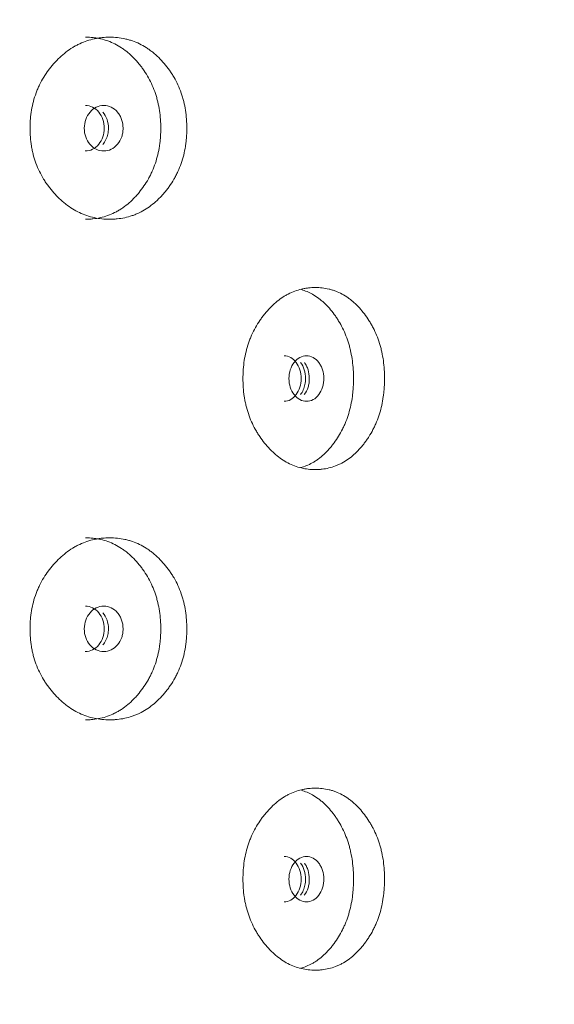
# Model space of a CAD drawing. Header units: millimetres. Extents: x 4 to 1188, y 1 to 840.
# Tile 64 of 203: x 419.76 to 423.12, y 397.43 to 403.61. Entities that reach past the tile are written whole.
import ezdxf

# ---------------------------------------------------------------- set-up
doc = ezdxf.new("R2010")
doc.units = ezdxf.units.MM
doc.layers.add('1', color=7, linetype='Continuous')
doc.styles.add('Arial Unicode MS', font='Arial Unicode MS')
doc.dimstyles.get("Standard").update_dxf_attribs({"dimtxt": 0.18, "dimasz": 0.18, "dimexe": 0.18, "dimexo": 0.0625, "dimgap": 0.09, "dimtad": 0, "dimtih": 1, "dimtoh": 1, "dimdec": 4, "dimzin": 0, "dimdsep": 46, "dimtxsty": 'Standard', "dimcen": 0.09, "dimadec": 0, "dimazin": 0, "dimtfac": 1, "dimtdec": 4, "dimtofl": 0, "dimtmove": 0, "dimatfit": 3, "dimfxl": 0, "dimtolj": 1, "dimtzin": 0, "dimarcsym": 0})

# ---------------------------------------------------------------- blocks, each defined once
blk = doc.blocks.new('_U16')
at = {"layer": '1', "color": 18, "lineweight": 35}
for p, q in [((404.5731, 539.1234), (458.3352, 539.1234)), ((456.3352, 539.1234), (456.3352, 282.0239)), ((425.9743, 282.0239), (458.3352, 282.0239))]:
    blk.add_line(p, q, dxfattribs=at)
at = {"layer": '1', "color": 18, "lineweight": 70}
for points in [[(456.3352, 539.1234), (457.1112, 535.6234), (455.5593, 535.6234)], [(456.3352, 282.0239), (455.5593, 285.5239), (457.1112, 285.5239)]]:
    blk.add_solid(points, dxfattribs=at)
at = {"layer": '1', "color": 18, "linetype": 'Continuous', "lineweight": 13, "insert": (454.2653, 400.0162), "char_height": 5, "attachment_point": 7, "rotation": 90, "line_spacing_factor": 1.047437, "style": 'Arial Unicode MS'}
blk.add_mtext('\\fArial Unicode MS|b0|i0;\\W1.0000;{\\H1.21x;(}1800{\\H1.21x;)}', dxfattribs=at)

msp = doc.modelspace()

# ---------------------------------------------------------------- linework, layer by layer
at = {"layer": '1', "color": 154, "linetype": 'Continuous', "lineweight": 13}
for points, knots in [([(420.8084, 402.931), (420.8084, 402.9286), (420.8084, 402.9262), (420.8084, 402.9214), (420.8083, 402.9143), (420.8078, 402.8976), (420.8065, 402.8739), (420.8047, 402.855), (420.8031, 402.8408), (420.8025, 402.8361), (420.8012, 402.8267), (420.8005, 402.822), (420.7939, 402.7802), (420.785, 402.7443), (420.7668, 402.6924), (420.76, 402.6755), (420.7504, 402.6547), (420.7484, 402.6506), (420.7444, 402.6424), (420.7382, 402.6302), (420.7317, 402.6184), (420.7183, 402.5952), (420.7087, 402.5804), (420.6934, 402.559), (420.6882, 402.552), (420.6775, 402.5382), (420.672, 402.5315), (420.6608, 402.5183), (420.655, 402.5118), (420.6462, 402.5023), (420.6432, 402.4991), (420.6372, 402.493), (420.6342, 402.4899), (420.6189, 402.475), (420.6063, 402.4638), (420.5672, 402.4325), (420.5395, 402.4148), (420.5061, 402.3988), (420.5024, 402.3971), (420.4949, 402.3938), (420.4837, 402.389), (420.4723, 402.3848), (420.4495, 402.377), (420.4341, 402.3728), (420.4029, 402.3661), (420.3872, 402.3637), (420.3633, 402.3612), (420.3554, 402.3606), (420.3433, 402.36), (420.3393, 402.3599), (420.3312, 402.3597), (420.3272, 402.3596), (420.291, 402.3597), (420.259, 402.3628), (420.2115, 402.3731), (420.1957, 402.3774), (420.1644, 402.388), (420.1491, 402.3942), (420.1042, 402.4155), (420.0687, 402.4376), (420.0353, 402.4649), (420.0222, 402.4762), (420.0157, 402.4821), (419.9966, 402.5001), (419.9844, 402.5128), (419.961, 402.5392), (419.9498, 402.5529), (419.9338, 402.5745), (419.926, 402.5855), (419.9185, 402.5968), (419.9136, 402.6045), (419.9111, 402.6084), (419.8897, 402.6434), (419.8738, 402.6763), (419.8547, 402.7281), (419.8477, 402.7502), (419.842, 402.773), (419.8398, 402.7822), (419.8388, 402.7868), (419.8358, 402.8007), (419.8341, 402.81), (419.8264, 402.8565), (419.823, 402.9035), (419.824, 402.9509), (419.8248, 402.9699), (419.8253, 402.9794), (419.8277, 403.0077), (419.83, 403.0264), (419.8394, 403.0818), (419.8489, 403.1178), (419.8635, 403.1573), (419.8652, 403.1616), (419.8687, 403.1703), (419.874, 403.1832), (419.8798, 403.1957), (419.8918, 403.2203), (419.9005, 403.2362), (419.9193, 403.2669), (419.9294, 403.2817), (419.9454, 403.3032), (419.9509, 403.3102), (419.9594, 403.3206), (419.9622, 403.324), (419.968, 403.3308), (419.9709, 403.3342), (419.9974, 403.3639), (420.0226, 403.3878), (420.0632, 403.4192), (420.0772, 403.4289), (420.0954, 403.44), (420.099, 403.4422), (420.1063, 403.4464), (420.11, 403.4485), (420.1211, 403.4544), (420.1285, 403.4582), (420.1659, 403.4757), (420.1967, 403.4859), (420.2362, 403.4943), (420.2481, 403.4965), (420.2602, 403.4982), (420.2682, 403.4992), (420.2723, 403.4997), (420.2924, 403.5017), (420.3084, 403.5025), (420.3564, 403.5025), (420.3882, 403.4994), (420.4237, 403.4917), (420.4277, 403.4908), (420.4355, 403.4888), (420.4472, 403.4857), (420.474, 403.4773), (420.5111, 403.462), (420.5467, 403.4422), (420.5707, 403.4259), (420.5808, 403.4185), (420.5875, 403.4134), (420.5908, 403.4108), (420.6204, 403.387), (420.6446, 403.363), (420.6782, 403.3234), (420.6889, 403.3096), (420.7017, 403.2916), (420.7042, 403.2879), (420.7092, 403.2806), (420.7165, 403.2694), (420.7235, 403.2581), (420.7458, 403.2195), (420.7609, 403.1868), (420.776, 403.1432), (420.7789, 403.1344), (420.7842, 403.1164), (420.7867, 403.1074), (420.7934, 403.0802), (420.797, 403.0619), (420.8057, 403.0066), (420.8084, 402.9691), (420.8084, 402.931)], [0, 0, 0, 0, 0.001953, 0.001953, 0.003906, 0.007812, 0.015625, 0.023437, 0.023437, 0.027344, 0.027344, 0.03125, 0.03125, 0.0625, 0.0625, 0.078125, 0.078125, 0.082031, 0.082031, 0.085937, 0.09375, 0.09375, 0.109375, 0.109375, 0.117187, 0.117187, 0.125, 0.125, 0.132812, 0.132812, 0.136719, 0.136719, 0.140625, 0.140625, 0.15625, 0.15625, 0.1875, 0.1875, 0.191406, 0.191406, 0.195312, 0.203125, 0.203125, 0.21875, 0.21875, 0.234375, 0.234375, 0.242187, 0.242187, 0.246094, 0.246094, 0.25, 0.25, 0.28125, 0.28125, 0.296875, 0.296875, 0.3125, 0.3125, 0.34375, 0.351562, 0.351562, 0.359375, 0.359375, 0.375, 0.375, 0.390625, 0.390625, 0.398437, 0.402344, 0.402344, 0.40625, 0.40625, 0.4375, 0.4375, 0.453125, 0.457031, 0.457031, 0.460937, 0.460937, 0.46875, 0.46875, 0.5, 0.507812, 0.507812, 0.515625, 0.515625, 0.53125, 0.53125, 0.5625, 0.5625, 0.566406, 0.566406, 0.570312, 0.578125, 0.578125, 0.59375, 0.59375, 0.609375, 0.609375, 0.617187, 0.617187, 0.621094, 0.621094, 0.625, 0.625, 0.65625, 0.65625, 0.671875, 0.671875, 0.675781, 0.675781, 0.679687, 0.679687, 0.6875, 0.6875, 0.71875, 0.71875, 0.726562, 0.730469, 0.730469, 0.734375, 0.734375, 0.75, 0.75, 0.78125, 0.78125, 0.785156, 0.785156, 0.789062, 0.796875, 0.8125, 0.828125, 0.835937, 0.839844, 0.839844, 0.84375, 0.84375, 0.875, 0.875, 0.890625, 0.890625, 0.894531, 0.894531, 0.898437, 0.90625, 0.90625, 0.9375, 0.9375, 0.945312, 0.945312, 0.953125, 0.953125, 0.96875, 0.96875, 1, 1, 1, 1]), ([(420.1725, 403.5025), (420.1727, 403.5025), (420.1729, 403.5025), (420.1889, 403.5025), (420.2046, 403.5017), (420.2282, 403.4992), (420.2399, 403.4976), (420.2517, 403.4954), (420.2595, 403.4939), (420.2634, 403.4931), (420.2983, 403.4851), (420.343, 403.4691), (420.3918, 403.4407), (420.412, 403.4265), (420.4254, 403.4165), (420.4319, 403.4114), (420.4511, 403.3953), (420.4633, 403.3839), (420.4869, 403.3599), (420.4981, 403.3472), (420.5144, 403.3273), (420.5224, 403.3171), (420.5301, 403.3066), (420.5352, 403.2994), (420.5377, 403.2959), (420.5501, 403.2778), (420.5593, 403.2629), (420.585, 403.2167), (420.5994, 403.1841), (420.6125, 403.1451), (420.6139, 403.1407), (420.6166, 403.1319), (420.6179, 403.1275), (420.6217, 403.1142), (420.624, 403.1053), (420.6304, 403.0784), (420.6339, 403.0603), (420.6421, 403.0056), (420.6447, 402.9686), (420.6447, 402.931)], [0, 0, 0, 0, 0.000687, 0.000687, 0.063144, 0.063144, 0.094373, 0.109987, 0.109987, 0.125601, 0.125601, 0.250515, 0.312972, 0.344201, 0.344201, 0.375429, 0.375429, 0.437886, 0.437886, 0.500344, 0.500344, 0.531572, 0.547186, 0.547186, 0.562801, 0.562801, 0.625258, 0.625258, 0.750172, 0.750172, 0.765786, 0.765786, 0.7814, 0.7814, 0.812629, 0.812629, 0.875086, 0.875086, 1, 1, 1, 1]), ([(420.1646, 402.9311), (420.1645, 402.9115), (420.1674, 402.8933), (420.1793, 402.8597), (420.1881, 402.8446), (420.2123, 402.8164), (420.2255, 402.8059), (420.2544, 402.7918), (420.2697, 402.7883), (420.3204, 402.7883), (420.349, 402.8021), (420.3845, 402.8441), (420.3934, 402.8595), (420.4022, 402.8847), (420.4044, 402.8935), (420.4073, 402.9117), (420.408, 402.921), (420.408, 402.9508), (420.405, 402.9691), (420.3962, 402.9943), (420.3926, 403.0024), (420.3838, 403.0177), (420.3788, 403.0248), (420.3609, 403.0459), (420.3477, 403.0564), (420.3191, 403.0704), (420.3038, 403.0739), (420.2531, 403.0738), (420.2241, 403.0597), (420.1767, 403.0042), (420.1647, 402.9703), (420.1646, 402.9311)], [0, 0, 0, 0, 0.0625, 0.0625, 0.125, 0.125, 0.1875, 0.1875, 0.25, 0.25, 0.375, 0.375, 0.4375, 0.4375, 0.46875, 0.46875, 0.5, 0.5, 0.5625, 0.5625, 0.59375, 0.59375, 0.625, 0.625, 0.6875, 0.6875, 0.75, 0.75, 0.875, 0.875, 1, 1, 1, 1]), ([(420.1707, 402.7883), (420.1707, 402.7883), (420.1865, 402.7882), (420.218, 402.7949), (420.2571, 402.8278), (420.2843, 402.8747), (420.2925, 402.9311), (420.2843, 402.9873), (420.2571, 403.0343), (420.2181, 403.0671), (420.1867, 403.0738), (420.1711, 403.0739)], [0, 0, 0, 0, 0.000012, 0.12511, 0.250076, 0.375335, 0.500181, 0.625927, 0.750257, 0.875891, 1, 1, 1, 1]), ([(420.2812, 402.83), (420.2887, 402.839), (420.3017, 402.8586), (420.3138, 402.8935), (420.3179, 402.937), (420.3106, 402.9875), (420.2924, 403.0187), (420.2814, 403.0319)], [0, 0, 0, 0, 0.169549, 0.332452, 0.500954, 0.751742, 1, 1, 1, 1]), ([(420.6447, 402.931), (420.6447, 402.9286), (420.6447, 402.9263), (420.6447, 402.9216), (420.6446, 402.9145), (420.6442, 402.8981), (420.6429, 402.8746), (420.6412, 402.8559), (420.6397, 402.8419), (420.6391, 402.8373), (420.6379, 402.828), (420.6372, 402.8234), (420.6309, 402.782), (420.6224, 402.7464), (420.605, 402.6949), (420.5985, 402.678), (420.5893, 402.6574), (420.5874, 402.6532), (420.5836, 402.6451), (420.5777, 402.6329), (420.5714, 402.6211), (420.5498, 402.5825), (420.5301, 402.5539), (420.5028, 402.5207), (420.4972, 402.5142), (420.4886, 402.5046), (420.4857, 402.5014), (420.4799, 402.4952), (420.477, 402.4921), (420.4621, 402.477), (420.4376, 402.4543), (420.4046, 402.4299), (420.3804, 402.4149), (420.3697, 402.409), (420.3625, 402.4051), (420.3589, 402.4032), (420.3262, 402.3869), (420.2962, 402.3765), (420.2502, 402.3662), (420.2307, 402.3631), (420.211, 402.3613), (420.2031, 402.3607), (420.1991, 402.3604), (420.1875, 402.3598), (420.1798, 402.3597), (420.1722, 402.3596)], [0, 0, 0, 0, 0.007822, 0.007822, 0.015644, 0.031287, 0.062574, 0.093861, 0.093861, 0.109505, 0.109505, 0.125149, 0.125149, 0.250297, 0.250297, 0.312872, 0.312872, 0.328515, 0.328515, 0.344159, 0.375446, 0.375446, 0.500594, 0.500594, 0.531882, 0.531882, 0.547525, 0.547525, 0.563169, 0.563169, 0.625743, 0.688317, 0.719605, 0.735248, 0.735248, 0.750892, 0.750892, 0.87604, 0.87604, 0.938615, 0.954258, 0.954258, 0.969902, 0.969902, 1, 1, 1, 1]), ([(422.0499, 401.3596), (422.0499, 401.3572), (422.0499, 401.3548), (422.0499, 401.35), (422.0498, 401.3429), (422.0494, 401.3262), (422.0482, 401.3025), (422.0466, 401.2835), (422.0452, 401.2694), (422.0446, 401.2646), (422.0435, 401.2553), (422.0429, 401.2506), (422.037, 401.2087), (422.029, 401.1728), (422.0127, 401.121), (422.0066, 401.104), (421.9981, 401.0833), (421.9963, 401.0791), (421.9927, 401.0709), (421.9872, 401.0588), (421.9814, 401.047), (421.9693, 401.0238), (421.9607, 401.009), (421.9471, 400.9875), (421.9424, 400.9805), (421.9328, 400.9668), (421.9279, 400.96), (421.9178, 400.9468), (421.9127, 400.9403), (421.9048, 400.9308), (421.9021, 400.9277), (421.8967, 400.9215), (421.894, 400.9185), (421.8803, 400.9035), (421.869, 400.8923), (421.8339, 400.8611), (421.809, 400.8434), (421.779, 400.8274), (421.7757, 400.8257), (421.769, 400.8224), (421.7588, 400.8176), (421.7486, 400.8133), (421.7281, 400.8056), (421.7142, 400.8014), (421.6861, 400.7947), (421.6719, 400.7922), (421.6504, 400.7898), (421.6432, 400.7892), (421.6323, 400.7886), (421.6287, 400.7885), (421.6214, 400.7883), (421.6178, 400.7882), (421.5851, 400.7882), (421.5562, 400.7914), (421.5132, 400.8016), (421.4989, 400.806), (421.4705, 400.8166), (421.4566, 400.8228), (421.416, 400.8441), (421.3837, 400.8662), (421.3534, 400.8934), (421.3415, 400.9048), (421.3356, 400.9106), (421.3182, 400.9287), (421.3071, 400.9414), (421.2858, 400.9678), (421.2756, 400.9815), (421.261, 401.003), (421.2539, 401.014), (421.2471, 401.0254), (421.2426, 401.0331), (421.2404, 401.0369), (421.2209, 401.072), (421.2064, 401.1048), (421.189, 401.1567), (421.1826, 401.1788), (421.1774, 401.2016), (421.1754, 401.2107), (421.1745, 401.2154), (421.1718, 401.2293), (421.1702, 401.2386), (421.1632, 401.2851), (421.16, 401.3321), (421.161, 401.3794), (421.1617, 401.3984), (421.1622, 401.408), (421.1643, 401.4363), (421.1664, 401.455), (421.175, 401.5104), (421.1837, 401.5464), (421.197, 401.5858), (421.1986, 401.5902), (421.2017, 401.5989), (421.2066, 401.6117), (421.2118, 401.6243), (421.2228, 401.6489), (421.2308, 401.6648), (421.2479, 401.6955), (421.2571, 401.7103), (421.2716, 401.7318), (421.2766, 401.7388), (421.2844, 401.7492), (421.287, 401.7526), (421.2922, 401.7594), (421.2949, 401.7627), (421.319, 401.7925), (421.3419, 401.8164), (421.3788, 401.8478), (421.3915, 401.8575), (421.4079, 401.8686), (421.4112, 401.8708), (421.4179, 401.875), (421.4212, 401.877), (421.4312, 401.883), (421.438, 401.8867), (421.4719, 401.9042), (421.4998, 401.9145), (421.5356, 401.9229), (421.5464, 401.9251), (421.5572, 401.9268), (421.5645, 401.9278), (421.5682, 401.9283), (421.5864, 401.9303), (421.6009, 401.9311), (421.6442, 401.9311), (421.6729, 401.928), (421.7048, 401.9202), (421.7084, 401.9193), (421.7155, 401.9174), (421.726, 401.9143), (421.7502, 401.9059), (421.7835, 401.8906), (421.8155, 401.8708), (421.837, 401.8545), (421.8461, 401.847), (421.8521, 401.8419), (421.8551, 401.8393), (421.8817, 401.8155), (421.9033, 401.7915), (421.9334, 401.752), (421.9431, 401.7382), (421.9545, 401.7201), (421.9568, 401.7165), (421.9612, 401.7091), (421.9678, 401.698), (421.974, 401.6866), (421.9939, 401.6481), (422.0074, 401.6153), (422.021, 401.5718), (422.0235, 401.5629), (422.0283, 401.545), (422.0305, 401.536), (422.0365, 401.5088), (422.0397, 401.4905), (422.0475, 401.4352), (422.0499, 401.3976), (422.0499, 401.3596)], [0, 0, 0, 0, 0.001953, 0.001953, 0.003906, 0.007813, 0.015625, 0.023437, 0.023437, 0.027344, 0.027344, 0.03125, 0.03125, 0.0625, 0.0625, 0.078125, 0.078125, 0.082031, 0.082031, 0.085938, 0.09375, 0.09375, 0.109375, 0.109375, 0.117188, 0.117188, 0.125, 0.125, 0.132813, 0.132813, 0.136719, 0.136719, 0.140625, 0.140625, 0.15625, 0.15625, 0.1875, 0.1875, 0.191406, 0.191406, 0.195313, 0.203125, 0.203125, 0.21875, 0.21875, 0.234375, 0.234375, 0.242188, 0.242188, 0.246094, 0.246094, 0.25, 0.25, 0.28125, 0.28125, 0.296875, 0.296875, 0.3125, 0.3125, 0.34375, 0.351563, 0.351563, 0.359375, 0.359375, 0.375, 0.375, 0.390625, 0.390625, 0.398438, 0.402344, 0.402344, 0.40625, 0.40625, 0.4375, 0.4375, 0.453125, 0.457031, 0.457031, 0.460938, 0.460938, 0.46875, 0.46875, 0.5, 0.507813, 0.507813, 0.515625, 0.515625, 0.53125, 0.53125, 0.5625, 0.5625, 0.566406, 0.566406, 0.570313, 0.578125, 0.578125, 0.59375, 0.59375, 0.609375, 0.609375, 0.617188, 0.617188, 0.621094, 0.621094, 0.625, 0.625, 0.65625, 0.65625, 0.671875, 0.671875, 0.675781, 0.675781, 0.679688, 0.679688, 0.6875, 0.6875, 0.71875, 0.71875, 0.726563, 0.730469, 0.730469, 0.734375, 0.734375, 0.75, 0.75, 0.78125, 0.78125, 0.785156, 0.785156, 0.789063, 0.796875, 0.8125, 0.828125, 0.835938, 0.839844, 0.839844, 0.84375, 0.84375, 0.875, 0.875, 0.890625, 0.890625, 0.894531, 0.894531, 0.898438, 0.90625, 0.90625, 0.9375, 0.9375, 0.945313, 0.945313, 0.953125, 0.953125, 0.96875, 0.96875, 1, 1, 1, 1]), ([(421.5277, 401.9178), (421.5517, 401.9108), (421.5881, 401.8955), (421.6287, 401.8693), (421.6468, 401.8551), (421.6588, 401.8451), (421.6646, 401.8399), (421.6818, 401.8239), (421.6928, 401.8125), (421.714, 401.7884), (421.7241, 401.7757), (421.7387, 401.7558), (421.7458, 401.7457), (421.7527, 401.7351), (421.7573, 401.728), (421.7595, 401.7244), (421.7706, 401.7064), (421.7788, 401.6914), (421.8018, 401.6453), (421.8147, 401.6127), (421.8264, 401.5736), (421.8276, 401.5693), (421.8301, 401.5605), (421.8312, 401.5561), (421.8346, 401.5427), (421.8367, 401.5338), (421.8424, 401.5069), (421.8455, 401.4889), (421.8528, 401.4342), (421.8551, 401.3971), (421.8552, 401.3596)], [0, 0, 0, 0, 0.12632, 0.199126, 0.23553, 0.23553, 0.271933, 0.271933, 0.34474, 0.34474, 0.417546, 0.417546, 0.45395, 0.472151, 0.472151, 0.490353, 0.490353, 0.56316, 0.56316, 0.708773, 0.708773, 0.726975, 0.726975, 0.745177, 0.745177, 0.78158, 0.78158, 0.854387, 0.854387, 1, 1, 1, 1]), ([(421.4193, 401.2169), (421.4193, 401.2169), (421.4335, 401.2168), (421.4618, 401.2235), (421.4968, 401.2564), (421.5212, 401.3033), (421.5285, 401.3596), (421.5212, 401.4159), (421.4968, 401.4628), (421.4619, 401.4957), (421.4337, 401.5024), (421.4196, 401.5024)], [0, 0, 0, 0, 0.000012, 0.12511, 0.250076, 0.375335, 0.500181, 0.625927, 0.750257, 0.875891, 1, 1, 1, 1]), ([(421.4499, 401.3596), (421.4498, 401.34), (421.4525, 401.3218), (421.4632, 401.2883), (421.4711, 401.2731), (421.4929, 401.245), (421.5048, 401.2344), (421.5307, 401.2204), (421.5445, 401.2169), (421.59, 401.2169), (421.6157, 401.2307), (421.6475, 401.2727), (421.6554, 401.2881), (421.6634, 401.3133), (421.6653, 401.3221), (421.6679, 401.3403), (421.6686, 401.3496), (421.6685, 401.3794), (421.6659, 401.3977), (421.658, 401.4229), (421.6547, 401.4309), (421.6469, 401.4462), (421.6424, 401.4534), (421.6263, 401.4744), (421.6145, 401.485), (421.5888, 401.499), (421.5751, 401.5025), (421.5295, 401.5024), (421.5034, 401.4882), (421.4608, 401.4327), (421.45, 401.3989), (421.4499, 401.3596)], [0, 0, 0, 0, 0.0625, 0.0625, 0.125, 0.125, 0.1875, 0.1875, 0.25, 0.25, 0.375, 0.375, 0.4375, 0.4375, 0.46875, 0.46875, 0.5, 0.5, 0.5625, 0.5625, 0.59375, 0.59375, 0.625, 0.625, 0.6875, 0.6875, 0.75, 0.75, 0.875, 0.875, 1, 1, 1, 1]), ([(421.5224, 401.2586), (421.5291, 401.2675), (421.5407, 401.2871), (421.5515, 401.3221), (421.5552, 401.3656), (421.5487, 401.416), (421.5324, 401.4473), (421.5225, 401.4605)], [0, 0, 0, 0, 0.169549, 0.332452, 0.500954, 0.751742, 1, 1, 1, 1]), ([(421.5462, 401.2586), (421.5567, 401.2726), (421.5645, 401.288), (421.5723, 401.3132), (421.5743, 401.322), (421.5769, 401.3402), (421.5775, 401.3496), (421.5774, 401.3794), (421.5748, 401.3978), (421.5671, 401.423), (421.5638, 401.431), (421.5561, 401.4464), (421.5516, 401.4535), (421.5464, 401.4605)], [0, 0, 0, 0, 0.250016, 0.250016, 0.375023, 0.375023, 0.500031, 0.500031, 0.750047, 0.750047, 0.875055, 0.875055, 1, 1, 1, 1]), ([(421.8552, 401.3596), (421.8552, 401.3572), (421.8552, 401.3548), (421.8551, 401.3501), (421.855, 401.3431), (421.8547, 401.3266), (421.8536, 401.3032), (421.852, 401.2845), (421.8507, 401.2705), (421.8501, 401.2658), (421.8491, 401.2566), (421.8485, 401.2519), (421.8428, 401.2105), (421.8352, 401.1749), (421.8197, 401.1234), (421.8139, 401.1066), (421.8057, 401.0859), (421.804, 401.0818), (421.8005, 401.0736), (421.7953, 401.0615), (421.7897, 401.0497), (421.7703, 401.0111), (421.7527, 400.9825), (421.7282, 400.9493), (421.7232, 400.9427), (421.7155, 400.9331), (421.7129, 400.93), (421.7077, 400.9238), (421.7051, 400.9207), (421.6918, 400.9056), (421.6697, 400.8829), (421.6402, 400.8584), (421.6184, 400.8435), (421.6088, 400.8375), (421.6023, 400.8337), (421.5991, 400.8318), (421.5721, 400.8169), (421.5478, 400.8071), (421.5229, 400.8003)], [0, 0, 0, 0, 0.009051, 0.009051, 0.018103, 0.036206, 0.072411, 0.108617, 0.108617, 0.12672, 0.12672, 0.144823, 0.144823, 0.289645, 0.289645, 0.362056, 0.362056, 0.380159, 0.380159, 0.398262, 0.434468, 0.434468, 0.57929, 0.57929, 0.615496, 0.615496, 0.633599, 0.633599, 0.651702, 0.651702, 0.724113, 0.796524, 0.83273, 0.850833, 0.850833, 0.868936, 0.868936, 1, 1, 1, 1]), ([(420.8084, 399.7881), (420.8084, 399.7857), (420.8084, 399.7834), (420.8084, 399.7786), (420.8083, 399.7714), (420.8078, 399.7548), (420.8065, 399.731), (420.8047, 399.7121), (420.8031, 399.6979), (420.8025, 399.6932), (420.8012, 399.6838), (420.8005, 399.6792), (420.7939, 399.6373), (420.785, 399.6014), (420.7668, 399.5496), (420.76, 399.5326), (420.7504, 399.5119), (420.7484, 399.5077), (420.7444, 399.4995), (420.7382, 399.4873), (420.7317, 399.4755), (420.7183, 399.4524), (420.7087, 399.4375), (420.6934, 399.4161), (420.6882, 399.4091), (420.6775, 399.3954), (420.672, 399.3886), (420.6608, 399.3754), (420.655, 399.3689), (420.6462, 399.3594), (420.6432, 399.3563), (420.6372, 399.3501), (420.6342, 399.3471), (420.6189, 399.3321), (420.6063, 399.3209), (420.5672, 399.2896), (420.5395, 399.272), (420.5061, 399.256), (420.5024, 399.2542), (420.4949, 399.2509), (420.4837, 399.2461), (420.4723, 399.2419), (420.4495, 399.2342), (420.4341, 399.2299), (420.4029, 399.2233), (420.3872, 399.2208), (420.3633, 399.2184), (420.3554, 399.2178), (420.3433, 399.2172), (420.3393, 399.217), (420.3312, 399.2168), (420.3272, 399.2168), (420.291, 399.2168), (420.259, 399.22), (420.2115, 399.2302), (420.1957, 399.2345), (420.1644, 399.2452), (420.1491, 399.2514), (420.1042, 399.2726), (420.0687, 399.2947), (420.0353, 399.322), (420.0222, 399.3333), (420.0157, 399.3392), (419.9966, 399.3573), (419.9844, 399.3699), (419.961, 399.3963), (419.9498, 399.4101), (419.9338, 399.4316), (419.926, 399.4426), (419.9185, 399.454), (419.9136, 399.4616), (419.9111, 399.4655), (419.8897, 399.5006), (419.8738, 399.5334), (419.8547, 399.5852), (419.8477, 399.6073), (419.842, 399.6301), (419.8398, 399.6393), (419.8388, 399.6439), (419.8358, 399.6578), (419.8341, 399.6671), (419.8264, 399.7137), (419.823, 399.7606), (419.824, 399.808), (419.8248, 399.827), (419.8253, 399.8365), (419.8277, 399.8649), (419.83, 399.8836), (419.8394, 399.939), (419.8489, 399.975), (419.8635, 400.0144), (419.8652, 400.0188), (419.8687, 400.0274), (419.874, 400.0403), (419.8798, 400.0528), (419.8918, 400.0775), (419.9005, 400.0934), (419.9193, 400.124), (419.9294, 400.1389), (419.9454, 400.1603), (419.9509, 400.1674), (419.9594, 400.1777), (419.9622, 400.1812), (419.968, 400.188), (419.9709, 400.1913), (419.9974, 400.2211), (420.0226, 400.245), (420.0632, 400.2763), (420.0772, 400.2861), (420.0954, 400.2972), (420.099, 400.2994), (420.1063, 400.3036), (420.11, 400.3056), (420.1211, 400.3116), (420.1285, 400.3153), (420.1659, 400.3328), (420.1967, 400.343), (420.2362, 400.3514), (420.2481, 400.3536), (420.2602, 400.3553), (420.2682, 400.3564), (420.2723, 400.3568), (420.2924, 400.3589), (420.3084, 400.3597), (420.3564, 400.3596), (420.3882, 400.3565), (420.4237, 400.3488), (420.4277, 400.3479), (420.4355, 400.3459), (420.4472, 400.3429), (420.474, 400.3345), (420.5111, 400.3192), (420.5467, 400.2993), (420.5707, 400.2831), (420.5808, 400.2756), (420.5875, 400.2705), (420.5908, 400.2679), (420.6204, 400.2441), (420.6446, 400.2201), (420.6782, 400.1806), (420.6889, 400.1668), (420.7017, 400.1487), (420.7042, 400.1451), (420.7092, 400.1377), (420.7165, 400.1266), (420.7235, 400.1152), (420.7458, 400.0767), (420.7609, 400.0439), (420.776, 400.0003), (420.7789, 399.9915), (420.7842, 399.9736), (420.7867, 399.9645), (420.7934, 399.9374), (420.797, 399.9191), (420.8057, 399.8637), (420.8084, 399.8262), (420.8084, 399.7881)], [0, 0, 0, 0, 0.001953, 0.001953, 0.003906, 0.007813, 0.015625, 0.023438, 0.023438, 0.027344, 0.027344, 0.03125, 0.03125, 0.0625, 0.0625, 0.078125, 0.078125, 0.082031, 0.082031, 0.085938, 0.09375, 0.09375, 0.109375, 0.109375, 0.117188, 0.117188, 0.125, 0.125, 0.132813, 0.132813, 0.136719, 0.136719, 0.140625, 0.140625, 0.15625, 0.15625, 0.1875, 0.1875, 0.191406, 0.191406, 0.195313, 0.203125, 0.203125, 0.21875, 0.21875, 0.234375, 0.234375, 0.242188, 0.242188, 0.246094, 0.246094, 0.25, 0.25, 0.28125, 0.28125, 0.296875, 0.296875, 0.3125, 0.3125, 0.34375, 0.351563, 0.351563, 0.359375, 0.359375, 0.375, 0.375, 0.390625, 0.390625, 0.398438, 0.402344, 0.402344, 0.40625, 0.40625, 0.4375, 0.4375, 0.453125, 0.457031, 0.457031, 0.460938, 0.460938, 0.46875, 0.46875, 0.5, 0.507813, 0.507813, 0.515625, 0.515625, 0.53125, 0.53125, 0.5625, 0.5625, 0.566406, 0.566406, 0.570313, 0.578125, 0.578125, 0.59375, 0.59375, 0.609375, 0.609375, 0.617188, 0.617188, 0.621094, 0.621094, 0.625, 0.625, 0.65625, 0.65625, 0.671875, 0.671875, 0.675781, 0.675781, 0.679688, 0.679688, 0.6875, 0.6875, 0.71875, 0.71875, 0.726563, 0.730469, 0.730469, 0.734375, 0.734375, 0.75, 0.75, 0.78125, 0.78125, 0.785156, 0.785156, 0.789062, 0.796875, 0.8125, 0.828125, 0.835937, 0.839844, 0.839844, 0.84375, 0.84375, 0.875, 0.875, 0.890625, 0.890625, 0.894531, 0.894531, 0.898437, 0.90625, 0.90625, 0.9375, 0.9375, 0.945312, 0.945312, 0.953125, 0.953125, 0.96875, 0.96875, 1, 1, 1, 1]), ([(420.1725, 400.3596), (420.1727, 400.3596), (420.1729, 400.3596), (420.1889, 400.3596), (420.2046, 400.3588), (420.2282, 400.3563), (420.2399, 400.3547), (420.2517, 400.3526), (420.2595, 400.351), (420.2634, 400.3502), (420.2983, 400.3423), (420.343, 400.3262), (420.3918, 400.2979), (420.412, 400.2836), (420.4254, 400.2737), (420.4319, 400.2685), (420.4511, 400.2525), (420.4633, 400.2411), (420.4869, 400.217), (420.4981, 400.2043), (420.5144, 400.1844), (420.5224, 400.1742), (420.5301, 400.1637), (420.5352, 400.1566), (420.5377, 400.153), (420.5501, 400.1349), (420.5593, 400.12), (420.585, 400.0739), (420.5994, 400.0412), (420.6125, 400.0022), (420.6139, 399.9979), (420.6166, 399.9891), (420.6179, 399.9846), (420.6217, 399.9713), (420.624, 399.9624), (420.6304, 399.9355), (420.6339, 399.9174), (420.6421, 399.8628), (420.6447, 399.8257), (420.6447, 399.7881)], [0, 0, 0, 0, 0.000687, 0.000687, 0.063144, 0.063144, 0.094373, 0.109987, 0.109987, 0.125601, 0.125601, 0.250515, 0.312972, 0.344201, 0.344201, 0.375429, 0.375429, 0.437886, 0.437886, 0.500344, 0.500344, 0.531572, 0.547186, 0.547186, 0.562801, 0.562801, 0.625258, 0.625258, 0.750172, 0.750172, 0.765786, 0.765786, 0.7814, 0.7814, 0.812629, 0.812629, 0.875086, 0.875086, 1, 1, 1, 1]), ([(420.1646, 399.7882), (420.1645, 399.7686), (420.1674, 399.7504), (420.1793, 399.7169), (420.1881, 399.7017), (420.2123, 399.6736), (420.2255, 399.663), (420.2544, 399.6489), (420.2697, 399.6454), (420.3204, 399.6454), (420.349, 399.6593), (420.3845, 399.7013), (420.3934, 399.7167), (420.4022, 399.7419), (420.4044, 399.7506), (420.4073, 399.7688), (420.408, 399.7782), (420.408, 399.8079), (420.405, 399.8263), (420.3962, 399.8515), (420.3926, 399.8595), (420.3838, 399.8748), (420.3788, 399.8819), (420.3609, 399.903), (420.3477, 399.9135), (420.3191, 399.9275), (420.3038, 399.931), (420.2531, 399.9309), (420.2241, 399.9168), (420.1767, 399.8613), (420.1647, 399.8275), (420.1646, 399.7882)], [0, 0, 0, 0, 0.0625, 0.0625, 0.125, 0.125, 0.1875, 0.1875, 0.25, 0.25, 0.375, 0.375, 0.4375, 0.4375, 0.46875, 0.46875, 0.5, 0.5, 0.5625, 0.5625, 0.59375, 0.59375, 0.625, 0.625, 0.6875, 0.6875, 0.75, 0.75, 0.875, 0.875, 1, 1, 1, 1]), ([(420.1707, 399.6454), (420.1707, 399.6454), (420.1865, 399.6454), (420.218, 399.6521), (420.2571, 399.685), (420.2843, 399.7319), (420.2925, 399.7882), (420.2843, 399.8444), (420.2571, 399.8914), (420.2181, 399.9242), (420.1867, 399.931), (420.1711, 399.931)], [0, 0, 0, 0, 0.000012, 0.12511, 0.250076, 0.375335, 0.500181, 0.625927, 0.750257, 0.875891, 1, 1, 1, 1]), ([(420.2812, 399.6871), (420.2887, 399.6961), (420.3017, 399.7157), (420.3138, 399.7507), (420.3179, 399.7942), (420.3106, 399.8446), (420.2924, 399.8759), (420.2814, 399.8891)], [0, 0, 0, 0, 0.169549, 0.332452, 0.500954, 0.751742, 1, 1, 1, 1]), ([(420.6447, 399.7881), (420.6447, 399.7858), (420.6447, 399.7834), (420.6447, 399.7787), (420.6446, 399.7717), (420.6442, 399.7552), (420.6429, 399.7318), (420.6412, 399.7131), (420.6397, 399.6991), (420.6391, 399.6944), (420.6379, 399.6851), (420.6372, 399.6805), (420.6309, 399.6391), (420.6224, 399.6035), (420.605, 399.552), (420.5985, 399.5352), (420.5893, 399.5145), (420.5874, 399.5104), (420.5836, 399.5022), (420.5777, 399.4901), (420.5714, 399.4782), (420.5498, 399.4396), (420.5301, 399.4111), (420.5028, 399.3778), (420.4972, 399.3713), (420.4886, 399.3617), (420.4857, 399.3586), (420.4799, 399.3523), (420.477, 399.3493), (420.4621, 399.3342), (420.4376, 399.3115), (420.4046, 399.287), (420.3804, 399.272), (420.3697, 399.2661), (420.3625, 399.2623), (420.3589, 399.2604), (420.3262, 399.2441), (420.2962, 399.2336), (420.2502, 399.2234), (420.2307, 399.2202), (420.211, 399.2184), (420.2031, 399.2178), (420.1991, 399.2176), (420.1875, 399.217), (420.1798, 399.2168), (420.1722, 399.2168)], [0, 0, 0, 0, 0.007822, 0.007822, 0.015644, 0.031287, 0.062574, 0.093861, 0.093861, 0.109505, 0.109505, 0.125149, 0.125149, 0.250297, 0.250297, 0.312872, 0.312872, 0.328515, 0.328515, 0.344159, 0.375446, 0.375446, 0.500594, 0.500594, 0.531882, 0.531882, 0.547525, 0.547525, 0.563169, 0.563169, 0.625743, 0.688317, 0.719605, 0.735248, 0.735248, 0.750892, 0.750892, 0.87604, 0.87604, 0.938615, 0.954258, 0.954258, 0.969902, 0.969902, 1, 1, 1, 1]), ([(422.0499, 398.2167), (422.0499, 398.2143), (422.0499, 398.2119), (422.0499, 398.2072), (422.0498, 398.2), (422.0494, 398.1833), (422.0482, 398.1596), (422.0466, 398.1407), (422.0452, 398.1265), (422.0446, 398.1218), (422.0435, 398.1124), (422.0429, 398.1077), (422.037, 398.0659), (422.029, 398.03), (422.0127, 397.9781), (422.0066, 397.9612), (421.9981, 397.9404), (421.9963, 397.9363), (421.9927, 397.9281), (421.9872, 397.9159), (421.9814, 397.9041), (421.9693, 397.8809), (421.9607, 397.8661), (421.9471, 397.8447), (421.9424, 397.8377), (421.9328, 397.8239), (421.9279, 397.8172), (421.9178, 397.804), (421.9127, 397.7975), (421.9048, 397.788), (421.9021, 397.7848), (421.8967, 397.7787), (421.894, 397.7756), (421.8803, 397.7607), (421.869, 397.7495), (421.8339, 397.7182), (421.809, 397.7005), (421.779, 397.6845), (421.7757, 397.6828), (421.769, 397.6795), (421.7588, 397.6747), (421.7486, 397.6705), (421.7281, 397.6627), (421.7142, 397.6585), (421.6861, 397.6518), (421.6719, 397.6494), (421.6504, 397.6469), (421.6432, 397.6463), (421.6323, 397.6457), (421.6287, 397.6456), (421.6214, 397.6454), (421.6178, 397.6454), (421.5851, 397.6454), (421.5562, 397.6485), (421.5132, 397.6588), (421.4989, 397.6631), (421.4705, 397.6737), (421.4566, 397.6799), (421.416, 397.7012), (421.3837, 397.7233), (421.3534, 397.7506), (421.3415, 397.7619), (421.3356, 397.7678), (421.3182, 397.7858), (421.3071, 397.7985), (421.2858, 397.8249), (421.2756, 397.8386), (421.261, 397.8602), (421.2539, 397.8712), (421.2471, 397.8825), (421.2426, 397.8902), (421.2404, 397.8941), (421.2209, 397.9291), (421.2064, 397.962), (421.189, 398.0138), (421.1826, 398.0359), (421.1774, 398.0587), (421.1754, 398.0679), (421.1745, 398.0725), (421.1718, 398.0864), (421.1702, 398.0957), (421.1632, 398.1423), (421.16, 398.1892), (421.161, 398.2366), (421.1617, 398.2556), (421.1622, 398.2651), (421.1643, 398.2934), (421.1664, 398.3121), (421.175, 398.3675), (421.1837, 398.4036), (421.197, 398.443), (421.1986, 398.4474), (421.2017, 398.456), (421.2066, 398.4689), (421.2118, 398.4814), (421.2228, 398.5061), (421.2308, 398.5219), (421.2479, 398.5526), (421.2571, 398.5674), (421.2716, 398.5889), (421.2766, 398.5959), (421.2844, 398.6063), (421.287, 398.6097), (421.2922, 398.6165), (421.2949, 398.6199), (421.319, 398.6497), (421.3419, 398.6735), (421.3788, 398.7049), (421.3915, 398.7146), (421.4079, 398.7258), (421.4112, 398.7279), (421.4179, 398.7321), (421.4212, 398.7342), (421.4312, 398.7402), (421.438, 398.7439), (421.4719, 398.7614), (421.4998, 398.7716), (421.5356, 398.78), (421.5464, 398.7822), (421.5572, 398.7839), (421.5645, 398.785), (421.5682, 398.7854), (421.5864, 398.7875), (421.6009, 398.7882), (421.6442, 398.7882), (421.6729, 398.7851), (421.7048, 398.7774), (421.7084, 398.7765), (421.7155, 398.7745), (421.726, 398.7714), (421.7502, 398.7631), (421.7835, 398.7477), (421.8155, 398.7279), (421.837, 398.7117), (421.8461, 398.7042), (421.8521, 398.6991), (421.8551, 398.6965), (421.8817, 398.6727), (421.9033, 398.6487), (421.9334, 398.6091), (421.9431, 398.5954), (421.9545, 398.5773), (421.9568, 398.5736), (421.9612, 398.5663), (421.9678, 398.5552), (421.974, 398.5438), (421.9939, 398.5052), (422.0074, 398.4725), (422.021, 398.4289), (422.0235, 398.4201), (422.0283, 398.4021), (422.0305, 398.3931), (422.0365, 398.3659), (422.0397, 398.3476), (422.0475, 398.2923), (422.0499, 398.2548), (422.0499, 398.2167)], [0, 0, 0, 0, 0.001953, 0.001953, 0.003906, 0.007813, 0.015625, 0.023438, 0.023438, 0.027344, 0.027344, 0.03125, 0.03125, 0.0625, 0.0625, 0.078125, 0.078125, 0.082031, 0.082031, 0.085938, 0.09375, 0.09375, 0.109375, 0.109375, 0.117188, 0.117188, 0.125, 0.125, 0.132813, 0.132813, 0.136719, 0.136719, 0.140625, 0.140625, 0.15625, 0.15625, 0.1875, 0.1875, 0.191406, 0.191406, 0.195313, 0.203125, 0.203125, 0.21875, 0.21875, 0.234375, 0.234375, 0.242188, 0.242188, 0.246094, 0.246094, 0.25, 0.25, 0.28125, 0.28125, 0.296875, 0.296875, 0.3125, 0.3125, 0.34375, 0.351562, 0.351562, 0.359375, 0.359375, 0.375, 0.375, 0.390625, 0.390625, 0.398437, 0.402344, 0.402344, 0.40625, 0.40625, 0.4375, 0.4375, 0.453125, 0.457031, 0.457031, 0.460937, 0.460937, 0.46875, 0.46875, 0.5, 0.507812, 0.507812, 0.515625, 0.515625, 0.53125, 0.53125, 0.5625, 0.5625, 0.566406, 0.566406, 0.570312, 0.578125, 0.578125, 0.59375, 0.59375, 0.609375, 0.609375, 0.617187, 0.617187, 0.621094, 0.621094, 0.625, 0.625, 0.65625, 0.65625, 0.671875, 0.671875, 0.675781, 0.675781, 0.679687, 0.679687, 0.6875, 0.6875, 0.71875, 0.71875, 0.726562, 0.730469, 0.730469, 0.734375, 0.734375, 0.75, 0.75, 0.78125, 0.78125, 0.785156, 0.785156, 0.789062, 0.796875, 0.8125, 0.828125, 0.835937, 0.839844, 0.839844, 0.84375, 0.84375, 0.875, 0.875, 0.890625, 0.890625, 0.894531, 0.894531, 0.898437, 0.90625, 0.90625, 0.9375, 0.9375, 0.945312, 0.945312, 0.953125, 0.953125, 0.96875, 0.96875, 1, 1, 1, 1]), ([(421.5277, 398.7749), (421.5517, 398.768), (421.5881, 398.7527), (421.6287, 398.7264), (421.6468, 398.7122), (421.6588, 398.7022), (421.6646, 398.6971), (421.6818, 398.681), (421.6928, 398.6696), (421.714, 398.6456), (421.7241, 398.6329), (421.7387, 398.613), (421.7458, 398.6028), (421.7527, 398.5923), (421.7573, 398.5852), (421.7595, 398.5816), (421.7706, 398.5635), (421.7788, 398.5486), (421.8018, 398.5024), (421.8147, 398.4698), (421.8264, 398.4308), (421.8276, 398.4264), (421.8301, 398.4176), (421.8312, 398.4132), (421.8346, 398.3999), (421.8367, 398.391), (421.8424, 398.3641), (421.8455, 398.346), (421.8528, 398.2913), (421.8551, 398.2543), (421.8552, 398.2167)], [0, 0, 0, 0, 0.12632, 0.199126, 0.23553, 0.23553, 0.271933, 0.271933, 0.34474, 0.34474, 0.417546, 0.417546, 0.45395, 0.472151, 0.472151, 0.490353, 0.490353, 0.56316, 0.56316, 0.708773, 0.708773, 0.726975, 0.726975, 0.745177, 0.745177, 0.78158, 0.78158, 0.854387, 0.854387, 1, 1, 1, 1]), ([(421.4193, 398.074), (421.4193, 398.074), (421.4335, 398.074), (421.4618, 398.0806), (421.4968, 398.1136), (421.5212, 398.1604), (421.5285, 398.2168), (421.5212, 398.273), (421.4968, 398.32), (421.4619, 398.3528), (421.4337, 398.3595), (421.4196, 398.3596)], [0, 0, 0, 0, 0.000012, 0.12511, 0.250076, 0.375335, 0.500181, 0.625927, 0.750257, 0.875891, 1, 1, 1, 1]), ([(421.4499, 398.2168), (421.4498, 398.1972), (421.4525, 398.179), (421.4632, 398.1454), (421.4711, 398.1303), (421.4929, 398.1021), (421.5048, 398.0916), (421.5307, 398.0775), (421.5445, 398.074), (421.59, 398.074), (421.6157, 398.0879), (421.6475, 398.1298), (421.6554, 398.1452), (421.6634, 398.1704), (421.6653, 398.1792), (421.6679, 398.1974), (421.6686, 398.2067), (421.6685, 398.2365), (421.6659, 398.2548), (421.658, 398.28), (421.6547, 398.2881), (421.6469, 398.3034), (421.6424, 398.3105), (421.6263, 398.3316), (421.6145, 398.3421), (421.5888, 398.3561), (421.5751, 398.3596), (421.5295, 398.3595), (421.5034, 398.3454), (421.4608, 398.2899), (421.45, 398.256), (421.4499, 398.2168)], [0, 0, 0, 0, 0.0625, 0.0625, 0.125, 0.125, 0.1875, 0.1875, 0.25, 0.25, 0.375, 0.375, 0.4375, 0.4375, 0.46875, 0.46875, 0.5, 0.5, 0.5625, 0.5625, 0.59375, 0.59375, 0.625, 0.625, 0.6875, 0.6875, 0.75, 0.75, 0.875, 0.875, 1, 1, 1, 1]), ([(421.5224, 398.1157), (421.5291, 398.1247), (421.5407, 398.1443), (421.5515, 398.1792), (421.5552, 398.2227), (421.5487, 398.2732), (421.5324, 398.3044), (421.5225, 398.3177)], [0, 0, 0, 0, 0.169549, 0.332452, 0.500954, 0.751742, 1, 1, 1, 1]), ([(421.5462, 398.1157), (421.5567, 398.1297), (421.5645, 398.1451), (421.5723, 398.1704), (421.5743, 398.1791), (421.5769, 398.1974), (421.5775, 398.2067), (421.5774, 398.2365), (421.5748, 398.2549), (421.5671, 398.2802), (421.5638, 398.2882), (421.5561, 398.3035), (421.5516, 398.3107), (421.5464, 398.3177)], [0, 0, 0, 0, 0.250016, 0.250016, 0.375023, 0.375023, 0.500031, 0.500031, 0.750047, 0.750047, 0.875055, 0.875055, 1, 1, 1, 1]), ([(421.8552, 398.2167), (421.8552, 398.2143), (421.8552, 398.212), (421.8551, 398.2073), (421.855, 398.2002), (421.8547, 398.1838), (421.8536, 398.1603), (421.852, 398.1416), (421.8507, 398.1276), (421.8501, 398.123), (421.8491, 398.1137), (421.8485, 398.1091), (421.8428, 398.0677), (421.8352, 398.0321), (421.8197, 397.9806), (421.8139, 397.9637), (421.8057, 397.9431), (421.804, 397.939), (421.8005, 397.9308), (421.7953, 397.9186), (421.7897, 397.9068), (421.7703, 397.8682), (421.7527, 397.8396), (421.7282, 397.8064), (421.7232, 397.7999), (421.7155, 397.7903), (421.7129, 397.7871), (421.7077, 397.7809), (421.7051, 397.7778), (421.6918, 397.7627), (421.6697, 397.7401), (421.6402, 397.7156), (421.6184, 397.7006), (421.6088, 397.6947), (421.6023, 397.6908), (421.5991, 397.6889), (421.5721, 397.674), (421.5478, 397.6642), (421.5229, 397.6574)], [0, 0, 0, 0, 0.009051, 0.009051, 0.018103, 0.036206, 0.072411, 0.108617, 0.108617, 0.12672, 0.12672, 0.144823, 0.144823, 0.289645, 0.289645, 0.362056, 0.362056, 0.380159, 0.380159, 0.398262, 0.434468, 0.434468, 0.57929, 0.57929, 0.615496, 0.615496, 0.633599, 0.633599, 0.651702, 0.651702, 0.724113, 0.796524, 0.83273, 0.850833, 0.850833, 0.868936, 0.868936, 1, 1, 1, 1])]:
    msp.add_open_spline(points, degree=3, knots=knots, dxfattribs=at)

# ---------------------------------------------------------------- dimensions: what is measured, and where the dimension line sits
at = {"layer": '1', "color": 18, "linetype": 'Continuous', "lineweight": 13}
dim = msp.add_linear_dim(base=(456.3352, 282.0239), p1=(367.888, 539.1234), p2=(414.26, 282.0239), angle=90, dimstyle='Standard', override={"dimtxt": 5, "dimasz": 3.5, "dimexe": 2, "dimexo": 1, "dimgap": 2.5, "dimtad": 1, "dimtih": 0, "dimtoh": 0, "dimdec": 0, "dimlfac": 7, "dimzin": 8, "dimdsep": 44, "dimlunit": 2, "dimpost": '(<>)', "dimtxsty": 'Arial Unicode MS', "dimsah": 1, "dimse1": 0, "dimse2": 0, "dimsd1": 0, "dimsd2": 0, "dimclrd": 18, "dimclre": 18, "dimclrt": 18, "dimtm": -0.1, "dimtfac": 0.4, "dimtdec": 2, "dimtofl": 1, "dimtmove": 0, "dimtzin": 8, "dimlwd": 35, "dimlwe": 35}, dxfattribs=at)
dim.commit()
dim.dimension.update_dxf_attribs({"geometry": '_U16', "text_midpoint": (456.3352, 410.5737), "dimtype": 160})

doc.saveas('drawing.dxf')
